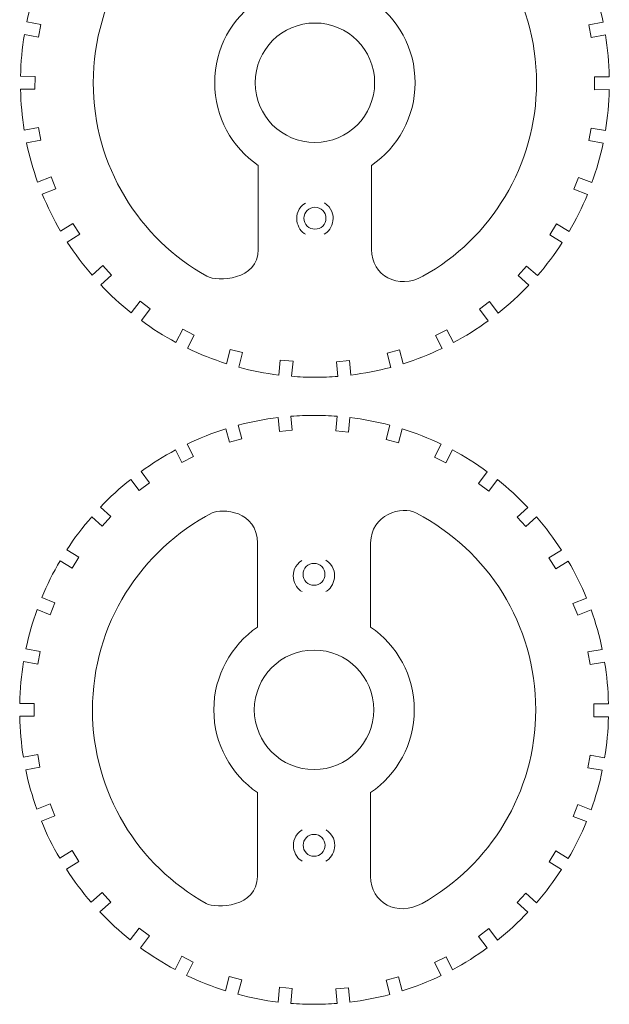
# Model space of a CAD drawing. Header units: centimetres. Extents: x -33 to 33, y -31.2 to 31.2.
# Tile 3 of 41: x -10.2 to -3.1, y -30.9 to -19. Entities that reach past the tile are written whole.
import ezdxf

# ---------------------------------------------------------------- set-up
doc = ezdxf.new("R2010")
doc.units = ezdxf.units.CM
doc.header["$MEASUREMENT"] = 0
doc.layers.add('layer 1', color=7, linetype='Continuous')

msp = doc.modelspace()

# ---------------------------------------------------------------- linework, layer by layer
at = {"layer": 'layer 1', "color": 250, "lineweight": 9}
for points, knots in [([(-6.67043, -16.25095), (-6.57737, -16.25095), (-6.48515, -16.25451), (-6.39393, -16.26162), (-6.39393, -16.26162), (-6.39393, -16.26162), (-6.41053, -16.43678), (-6.41053, -16.43678), (-6.41053, -16.43678), (-6.41053, -16.43678), (-6.25692, -16.45131), (-6.25692, -16.45131), (-6.25692, -16.45131), (-6.25692, -16.45131), (-6.24039, -16.27699), (-6.24039, -16.27699), (-6.24039, -16.27699), (-6.07589, -16.29691), (-5.91486, -16.32811), (-5.75811, -16.3698), (-5.75811, -16.3698), (-5.75811, -16.3698), (-5.80351, -16.54104), (-5.80351, -16.54104), (-5.80351, -16.54104), (-5.80351, -16.54104), (-5.65437, -16.58056), (-5.65437, -16.58056), (-5.65437, -16.58056), (-5.65437, -16.58056), (-5.6099, -16.41277), (-5.6099, -16.41277), (-5.6099, -16.41277), (-5.44861, -16.46333), (-5.29234, -16.52515), (-5.14192, -16.59727), (-5.14192, -16.59727), (-5.14192, -16.59727), (-5.22153, -16.75263), (-5.22153, -16.75263), (-5.22153, -16.75263), (-5.22153, -16.75263), (-5.08422, -16.82298), (-5.08422, -16.82298), (-5.08422, -16.82298), (-5.08422, -16.82298), (-5.00431, -16.66704), (-5.00431, -16.66704), (-5.00431, -16.66704), (-4.85919, -16.74457), (-4.72016, -16.83195), (-4.588, -16.92821), (-4.588, -16.92821), (-4.588, -16.92821), (-4.69343, -17.06879), (-4.69343, -17.06879), (-4.69343, -17.06879), (-4.69343, -17.06879), (-4.57001, -17.16136), (-4.57001, -17.16136), (-4.57001, -17.16136), (-4.57001, -17.16136), (-4.46522, -17.02166), (-4.46522, -17.02166), (-4.46522, -17.02166), (-4.33521, -17.12522), (-4.21269, -17.23781), (-4.09854, -17.35838), (-4.09854, -17.35838), (-4.09854, -17.35838), (-4.22781, -17.47393), (-4.22781, -17.47393), (-4.22781, -17.47393), (-4.22781, -17.47393), (-4.12498, -17.58896), (-4.12498, -17.58896), (-4.12498, -17.58896), (-4.12498, -17.58896), (-3.99492, -17.47267), (-3.99492, -17.47267), (-3.99492, -17.47267), (-3.88605, -17.59809), (-3.78587, -17.73124), (-3.69529, -17.87119), (-3.69529, -17.87119), (-3.69529, -17.87119), (-3.84527, -17.9643), (-3.84527, -17.9643), (-3.84527, -17.9643), (-3.84527, -17.9643), (-3.7639, -18.09538), (-3.7639, -18.09538), (-3.7639, -18.09538), (-3.7639, -18.09538), (-3.61428, -18.0025), (-3.61428, -18.0025), (-3.61428, -18.0025), (-3.53075, -18.14478), (-3.45685, -18.2934), (-3.39355, -18.44746), (-3.39355, -18.44746), (-3.39355, -18.44746), (-3.55665, -18.51169), (-3.55665, -18.51169), (-3.55665, -18.51169), (-3.55665, -18.51169), (-3.50014, -18.65524), (-3.50014, -18.65524), (-3.50014, -18.65524), (-3.50014, -18.65524), (-3.33804, -18.59144), (-3.33804, -18.59144), (-3.33804, -18.59144), (-3.28274, -18.74482), (-3.2377, -18.90316), (-3.20381, -19.06557), (-3.20381, -19.06557), (-3.20381, -19.06557), (-3.37679, -19.09644), (-3.37679, -19.09644), (-3.37679, -19.09644), (-3.37679, -19.09644), (-3.34966, -19.24833), (-3.34966, -19.24833), (-3.34966, -19.24833), (-3.34966, -19.24833), (-3.17562, -19.21726), (-3.17562, -19.21726), (-3.17562, -19.21726), (-3.14877, -19.38161), (-3.13321, -19.54981), (-3.12983, -19.72095), (-3.12983, -19.72095), (-3.12983, -19.72095), (-3.30648, -19.72123), (-3.30648, -19.72123), (-3.30648, -19.72123), (-3.30648, -19.72123), (-3.30625, -19.87551), (-3.30625, -19.87551), (-3.30625, -19.87551), (-3.30625, -19.87551), (-3.13018, -19.87524), (-3.13018, -19.87524), (-3.13018, -19.87524), (-3.13403, -20.04249), (-3.14949, -20.20685), (-3.17578, -20.36759), (-3.17578, -20.36759), (-3.17578, -20.36759), (-3.34884, -20.33669), (-3.34884, -20.33669), (-3.34884, -20.33669), (-3.34884, -20.33669), (-3.37597, -20.48859), (-3.37597, -20.48859), (-3.37597, -20.48859), (-3.37597, -20.48859), (-3.20399, -20.51928), (-3.20399, -20.51928), (-3.20399, -20.51928), (-3.23787, -20.68161), (-3.28291, -20.83986), (-3.33822, -20.99319), (-3.33822, -20.99319), (-3.33822, -20.99319), (-3.49932, -20.92977), (-3.49932, -20.92977), (-3.49932, -20.92977), (-3.49932, -20.92977), (-3.55583, -21.07333), (-3.55583, -21.07333), (-3.55583, -21.07333), (-3.55583, -21.07333), (-3.39374, -21.13714), (-3.39374, -21.13714), (-3.39374, -21.13714), (-3.45704, -21.29116), (-3.53089, -21.43972), (-3.6144, -21.58194), (-3.6144, -21.58194), (-3.6144, -21.58194), (-3.76308, -21.48963), (-3.76308, -21.48963), (-3.76308, -21.48963), (-3.76308, -21.48963), (-3.84445, -21.62071), (-3.84445, -21.62071), (-3.84445, -21.62071), (-3.84445, -21.62071), (-3.69538, -21.71326), (-3.69538, -21.71326), (-3.69538, -21.71326), (-3.78591, -21.85317), (-3.88605, -21.98629), (-3.99486, -22.11166), (-3.99486, -22.11166), (-3.99486, -22.11166), (-4.12417, -21.99607), (-4.12417, -21.99607), (-4.12417, -21.99607), (-4.12417, -21.99607), (-4.227, -22.11107), (-4.227, -22.11107), (-4.227, -22.11107), (-4.227, -22.11107), (-4.09848, -22.22597), (-4.09848, -22.22597), (-4.09848, -22.22597), (-4.21259, -22.34649), (-4.33503, -22.45903), (-4.46495, -22.5626), (-4.46495, -22.5626), (-4.46495, -22.5626), (-4.56919, -22.42366), (-4.56919, -22.42366), (-4.56919, -22.42366), (-4.56919, -22.42366), (-4.69261, -22.51623), (-4.69261, -22.51623), (-4.69261, -22.51623), (-4.69261, -22.51623), (-4.58771, -22.65609), (-4.58771, -22.65609), (-4.58771, -22.65609), (-4.71981, -22.75234), (-4.8588, -22.83975), (-5.00386, -22.91728), (-5.00386, -22.91728), (-5.00386, -22.91728), (-5.0834, -22.76204), (-5.0834, -22.76204), (-5.0834, -22.76204), (-5.0834, -22.76204), (-5.22071, -22.83239), (-5.22071, -22.83239), (-5.22071, -22.83239), (-5.22071, -22.83239), (-5.14148, -22.98702), (-5.14148, -22.98702), (-5.14148, -22.98702), (-5.29181, -23.05916), (-5.44802, -23.12103), (-5.60924, -23.17161), (-5.60924, -23.17161), (-5.60924, -23.17161), (-5.65355, -23.00446), (-5.65355, -23.00446), (-5.65355, -23.00446), (-5.65355, -23.00446), (-5.8027, -23.04398), (-5.8027, -23.04398), (-5.8027, -23.04398), (-5.8027, -23.04398), (-5.75749, -23.21451), (-5.75749, -23.21451), (-5.75749, -23.21451), (-5.91421, -23.25621), (-6.07518, -23.28751), (-6.23963, -23.30746), (-6.23963, -23.30746), (-6.23963, -23.30746), (-6.25611, -23.13371), (-6.25611, -23.13371), (-6.25611, -23.13371), (-6.25611, -23.13371), (-6.40971, -23.14824), (-6.40971, -23.14824), (-6.40971, -23.14824), (-6.40971, -23.14824), (-6.39318, -23.32274), (-6.39318, -23.32274), (-6.39318, -23.32274), (-6.48467, -23.32987), (-6.57712, -23.33354), (-6.67043, -23.33354), (-6.67043, -23.33354), (-6.76473, -23.33354), (-6.85816, -23.32982), (-6.9506, -23.32255), (-6.9506, -23.32255), (-6.9506, -23.32255), (-6.9335, -23.14208), (-6.9335, -23.14208), (-6.9335, -23.14208), (-6.9335, -23.14208), (-7.08711, -23.12753), (-7.08711, -23.12753), (-7.08711, -23.12753), (-7.08711, -23.12753), (-7.10412, -23.30709), (-7.10412, -23.30709), (-7.10412, -23.30709), (-7.26887, -23.28689), (-7.43012, -23.25545), (-7.58709, -23.21348), (-7.58709, -23.21348), (-7.58709, -23.21348), (-7.54051, -23.0378), (-7.54051, -23.0378), (-7.54051, -23.0378), (-7.54051, -23.0378), (-7.68966, -22.99828), (-7.68966, -22.99828), (-7.68966, -22.99828), (-7.68966, -22.99828), (-7.7353, -23.17049), (-7.7353, -23.17049), (-7.7353, -23.17049), (-7.89681, -23.11964), (-8.05335, -23.05764), (-8.20394, -22.98517), (-8.20394, -22.98517), (-8.20394, -22.98517), (-8.1225, -22.82623), (-8.1225, -22.82623), (-8.1225, -22.82623), (-8.1225, -22.82623), (-8.25981, -22.75587), (-8.25981, -22.75587), (-8.25981, -22.75587), (-8.25981, -22.75587), (-8.3414, -22.91509), (-8.3414, -22.91509), (-8.3414, -22.91509), (-8.48654, -22.83724), (-8.62562, -22.74956), (-8.75777, -22.65296), (-8.75777, -22.65296), (-8.75777, -22.65296), (-8.65059, -22.51005), (-8.65059, -22.51005), (-8.65059, -22.51005), (-8.65059, -22.51005), (-8.77402, -22.41749), (-8.77402, -22.41749), (-8.77402, -22.41749), (-8.77402, -22.41749), (-8.88036, -22.55925), (-8.88036, -22.55925), (-8.88036, -22.55925), (-9.01027, -22.45535), (-9.13276, -22.34254), (-9.24679, -22.22163), (-9.24679, -22.22163), (-9.24679, -22.22163), (-9.11622, -22.10491), (-9.11622, -22.10491), (-9.11622, -22.10491), (-9.11622, -22.10491), (-9.21905, -21.98989), (-9.21905, -21.98989), (-9.21905, -21.98989), (-9.21905, -21.98989), (-9.35029, -22.10722), (-9.35029, -22.10722), (-9.35029, -22.10722), (-9.45895, -21.98156), (-9.55889, -21.84814), (-9.64924, -21.70795), (-9.64924, -21.70795), (-9.64924, -21.70795), (-9.49876, -21.61455), (-9.49876, -21.61455), (-9.49876, -21.61455), (-9.49876, -21.61455), (-9.58013, -21.48347), (-9.58013, -21.48347), (-9.58013, -21.48347), (-9.58013, -21.48347), (-9.72985, -21.5764), (-9.72985, -21.5764), (-9.72985, -21.5764), (-9.81308, -21.43398), (-9.8866, -21.28521), (-9.94963, -21.13104), (-9.94963, -21.13104), (-9.94963, -21.13104), (-9.78737, -21.06716), (-9.78737, -21.06716), (-9.78737, -21.06716), (-9.78737, -21.06716), (-9.84389, -20.9236), (-9.84389, -20.9236), (-9.84389, -20.9236), (-9.84389, -20.9236), (-10.00489, -20.98699), (-10.00489, -20.98699), (-10.00489, -20.98699), (-10.05986, -20.83358), (-10.10469, -20.67532), (-10.13826, -20.51294), (-10.13826, -20.51294), (-10.13826, -20.51294), (-9.96724, -20.48241), (-9.96724, -20.48241), (-9.96724, -20.48241), (-9.96724, -20.48241), (-9.99437, -20.33053), (-9.99437, -20.33053), (-9.99437, -20.33053), (-9.99437, -20.33053), (-10.16601, -20.36116), (-10.16601, -20.36116), (-10.16601, -20.36116), (-10.19196, -20.2005), (-10.20715, -20.03621), (-10.21076, -19.86907), (-10.21076, -19.86907), (-10.21076, -19.86907), (-10.03696, -19.86934), (-10.03696, -19.86934), (-10.03696, -19.86934), (-10.03696, -19.86934), (-10.03673, -19.71506), (-10.03673, -19.71506), (-10.03673, -19.71506), (-10.03673, -19.71506), (-10.21076, -19.71478), (-10.21076, -19.71478), (-10.21076, -19.71478), (-10.20707, -19.54381), (-10.19117, -19.37589), (-10.16409, -19.21171), (-10.16409, -19.21171), (-10.16409, -19.21171), (-9.99355, -19.24216), (-9.99355, -19.24216), (-9.99355, -19.24216), (-9.99355, -19.24216), (-9.96642, -19.09026), (-9.96642, -19.09026), (-9.96642, -19.09026), (-9.96642, -19.09026), (-10.13574, -19.06005), (-10.13574, -19.06005), (-10.13574, -19.06005), (-10.10168, -18.89798), (-10.05655, -18.73994), (-10.00114, -18.58684), (-10.00114, -18.58684), (-10.00114, -18.58684), (-9.84307, -18.64908), (-9.84307, -18.64908), (-9.84307, -18.64908), (-9.84307, -18.64908), (-9.78655, -18.50551), (-9.78655, -18.50551), (-9.78655, -18.50551), (-9.78655, -18.50551), (-9.94536, -18.44301), (-9.94536, -18.44301), (-9.94536, -18.44301), (-9.88195, -18.28928), (-9.80803, -18.14102), (-9.72452, -17.99908), (-9.72452, -17.99908), (-9.72452, -17.99908), (-9.57933, -18.08922), (-9.57933, -18.08922), (-9.57933, -18.08922), (-9.57933, -18.08922), (-9.49794, -17.95813), (-9.49794, -17.95813), (-9.49794, -17.95813), (-9.49794, -17.95813), (-9.64347, -17.86781), (-9.64347, -17.86781), (-9.64347, -17.86781), (-9.55294, -17.72822), (-9.45287, -17.59534), (-9.34414, -17.47022), (-9.34414, -17.47022), (-9.34414, -17.47022), (-9.21823, -17.58278), (-9.21823, -17.58278), (-9.21823, -17.58278), (-9.21823, -17.58278), (-9.1154, -17.46777), (-9.1154, -17.46777), (-9.1154, -17.46777), (-9.1154, -17.46777), (-9.24041, -17.356), (-9.24041, -17.356), (-9.24041, -17.356), (-9.12644, -17.23581), (-9.00405, -17.12367), (-8.87432, -17.02038), (-8.87432, -17.02038), (-8.87432, -17.02038), (-8.7732, -17.15518), (-8.7732, -17.15518), (-8.7732, -17.15518), (-8.7732, -17.15518), (-8.64977, -17.06261), (-8.64977, -17.06261), (-8.64977, -17.06261), (-8.64977, -17.06261), (-8.75152, -16.92698), (-8.75152, -16.92698), (-8.75152, -16.92698), (-8.61961, -16.831), (-8.4808, -16.74388), (-8.33599, -16.66653), (-8.33599, -16.66653), (-8.33599, -16.66653), (-8.25899, -16.81682), (-8.25899, -16.81682), (-8.25899, -16.81682), (-8.25899, -16.81682), (-8.12168, -16.74645), (-8.12168, -16.74645), (-8.12168, -16.74645), (-8.12168, -16.74645), (-8.19839, -16.59674), (-8.19839, -16.59674), (-8.19839, -16.59674), (-8.04838, -16.52487), (-7.89248, -16.46323), (-7.73168, -16.4128), (-7.73168, -16.4128), (-7.73168, -16.4128), (-7.68885, -16.57439), (-7.68885, -16.57439), (-7.68885, -16.57439), (-7.68885, -16.57439), (-7.53969, -16.53488), (-7.53969, -16.53488), (-7.53969, -16.53488), (-7.53969, -16.53488), (-7.5834, -16.37002), (-7.5834, -16.37002), (-7.5834, -16.37002), (-7.42698, -16.32842), (-7.26636, -16.29715), (-7.10222, -16.2772), (-7.10222, -16.2772), (-7.10222, -16.2772), (-7.08629, -16.44515), (-7.08629, -16.44515), (-7.08629, -16.44515), (-7.08629, -16.44515), (-6.93268, -16.4306), (-6.93268, -16.4306), (-6.93268, -16.4306), (-6.93268, -16.4306), (-6.94868, -16.26177), (-6.94868, -16.26177), (-6.94868, -16.26177), (-6.85687, -16.25457), (-6.76409, -16.25095), (-6.67043, -16.25095)], [0, 0, 0, 0, 0.00719424, 0.00719424, 0.00719424, 0.00719424, 0.01438849, 0.01438849, 0.01438849, 0.01438849, 0.02158273, 0.02158273, 0.02158273, 0.02158273, 0.02877698, 0.02877698, 0.02877698, 0.02877698, 0.03597122, 0.03597122, 0.03597122, 0.03597122, 0.04316547, 0.04316547, 0.04316547, 0.04316547, 0.05035971, 0.05035971, 0.05035971, 0.05035971, 0.05755396, 0.05755396, 0.05755396, 0.05755396, 0.0647482, 0.0647482, 0.0647482, 0.0647482, 0.07194245, 0.07194245, 0.07194245, 0.07194245, 0.07913669, 0.07913669, 0.07913669, 0.07913669, 0.08633094, 0.08633094, 0.08633094, 0.08633094, 0.09352518, 0.09352518, 0.09352518, 0.09352518, 0.10071942, 0.10071942, 0.10071942, 0.10071942, 0.10791367, 0.10791367, 0.10791367, 0.10791367, 0.11510791, 0.11510791, 0.11510791, 0.11510791, 0.12230216, 0.12230216, 0.12230216, 0.12230216, 0.1294964, 0.1294964, 0.1294964, 0.1294964, 0.13669065, 0.13669065, 0.13669065, 0.13669065, 0.14388489, 0.14388489, 0.14388489, 0.14388489, 0.15107914, 0.15107914, 0.15107914, 0.15107914, 0.15827338, 0.15827338, 0.15827338, 0.15827338, 0.16546763, 0.16546763, 0.16546763, 0.16546763, 0.17266187, 0.17266187, 0.17266187, 0.17266187, 0.17985612, 0.17985612, 0.17985612, 0.17985612, 0.18705036, 0.18705036, 0.18705036, 0.18705036, 0.1942446, 0.1942446, 0.1942446, 0.1942446, 0.20143885, 0.20143885, 0.20143885, 0.20143885, 0.20863309, 0.20863309, 0.20863309, 0.20863309, 0.21582734, 0.21582734, 0.21582734, 0.21582734, 0.22302158, 0.22302158, 0.22302158, 0.22302158, 0.23021583, 0.23021583, 0.23021583, 0.23021583, 0.23741007, 0.23741007, 0.23741007, 0.23741007, 0.24460432, 0.24460432, 0.24460432, 0.24460432, 0.25179856, 0.25179856, 0.25179856, 0.25179856, 0.25899281, 0.25899281, 0.25899281, 0.25899281, 0.26618705, 0.26618705, 0.26618705, 0.26618705, 0.27338129, 0.27338129, 0.27338129, 0.27338129, 0.28057554, 0.28057554, 0.28057554, 0.28057554, 0.28776978, 0.28776978, 0.28776978, 0.28776978, 0.29496403, 0.29496403, 0.29496403, 0.29496403, 0.30215827, 0.30215827, 0.30215827, 0.30215827, 0.30935252, 0.30935252, 0.30935252, 0.30935252, 0.31654676, 0.31654676, 0.31654676, 0.31654676, 0.32374101, 0.32374101, 0.32374101, 0.32374101, 0.33093525, 0.33093525, 0.33093525, 0.33093525, 0.3381295, 0.3381295, 0.3381295, 0.3381295, 0.34532374, 0.34532374, 0.34532374, 0.34532374, 0.35251799, 0.35251799, 0.35251799, 0.35251799, 0.35971223, 0.35971223, 0.35971223, 0.35971223, 0.36690647, 0.36690647, 0.36690647, 0.36690647, 0.37410072, 0.37410072, 0.37410072, 0.37410072, 0.38129496, 0.38129496, 0.38129496, 0.38129496, 0.38848921, 0.38848921, 0.38848921, 0.38848921, 0.39568345, 0.39568345, 0.39568345, 0.39568345, 0.4028777, 0.4028777, 0.4028777, 0.4028777, 0.41007194, 0.41007194, 0.41007194, 0.41007194, 0.41726619, 0.41726619, 0.41726619, 0.41726619, 0.42446043, 0.42446043, 0.42446043, 0.42446043, 0.43165468, 0.43165468, 0.43165468, 0.43165468, 0.43884892, 0.43884892, 0.43884892, 0.43884892, 0.44604317, 0.44604317, 0.44604317, 0.44604317, 0.45323741, 0.45323741, 0.45323741, 0.45323741, 0.46043165, 0.46043165, 0.46043165, 0.46043165, 0.4676259, 0.4676259, 0.4676259, 0.4676259, 0.47482014, 0.47482014, 0.47482014, 0.47482014, 0.48201439, 0.48201439, 0.48201439, 0.48201439, 0.48920863, 0.48920863, 0.48920863, 0.48920863, 0.49640288, 0.49640288, 0.49640288, 0.49640288, 0.50359712, 0.50359712, 0.50359712, 0.50359712, 0.51079137, 0.51079137, 0.51079137, 0.51079137, 0.51798561, 0.51798561, 0.51798561, 0.51798561, 0.52517986, 0.52517986, 0.52517986, 0.52517986, 0.5323741, 0.5323741, 0.5323741, 0.5323741, 0.53956835, 0.53956835, 0.53956835, 0.53956835, 0.54676259, 0.54676259, 0.54676259, 0.54676259, 0.55395683, 0.55395683, 0.55395683, 0.55395683, 0.56115108, 0.56115108, 0.56115108, 0.56115108, 0.56834532, 0.56834532, 0.56834532, 0.56834532, 0.57553957, 0.57553957, 0.57553957, 0.57553957, 0.58273381, 0.58273381, 0.58273381, 0.58273381, 0.58992806, 0.58992806, 0.58992806, 0.58992806, 0.5971223, 0.5971223, 0.5971223, 0.5971223, 0.60431655, 0.60431655, 0.60431655, 0.60431655, 0.61151079, 0.61151079, 0.61151079, 0.61151079, 0.61870504, 0.61870504, 0.61870504, 0.61870504, 0.62589928, 0.62589928, 0.62589928, 0.62589928, 0.63309353, 0.63309353, 0.63309353, 0.63309353, 0.64028777, 0.64028777, 0.64028777, 0.64028777, 0.64748201, 0.64748201, 0.64748201, 0.64748201, 0.65467626, 0.65467626, 0.65467626, 0.65467626, 0.6618705, 0.6618705, 0.6618705, 0.6618705, 0.66906475, 0.66906475, 0.66906475, 0.66906475, 0.67625899, 0.67625899, 0.67625899, 0.67625899, 0.68345324, 0.68345324, 0.68345324, 0.68345324, 0.69064748, 0.69064748, 0.69064748, 0.69064748, 0.69784173, 0.69784173, 0.69784173, 0.69784173, 0.70503597, 0.70503597, 0.70503597, 0.70503597, 0.71223022, 0.71223022, 0.71223022, 0.71223022, 0.71942446, 0.71942446, 0.71942446, 0.71942446, 0.72661871, 0.72661871, 0.72661871, 0.72661871, 0.73381295, 0.73381295, 0.73381295, 0.73381295, 0.74100719, 0.74100719, 0.74100719, 0.74100719, 0.74820144, 0.74820144, 0.74820144, 0.74820144, 0.75539568, 0.75539568, 0.75539568, 0.75539568, 0.76258993, 0.76258993, 0.76258993, 0.76258993, 0.76978417, 0.76978417, 0.76978417, 0.76978417, 0.77697842, 0.77697842, 0.77697842, 0.77697842, 0.78417266, 0.78417266, 0.78417266, 0.78417266, 0.79136691, 0.79136691, 0.79136691, 0.79136691, 0.79856115, 0.79856115, 0.79856115, 0.79856115, 0.8057554, 0.8057554, 0.8057554, 0.8057554, 0.81294964, 0.81294964, 0.81294964, 0.81294964, 0.82014388, 0.82014388, 0.82014388, 0.82014388, 0.82733813, 0.82733813, 0.82733813, 0.82733813, 0.83453237, 0.83453237, 0.83453237, 0.83453237, 0.84172662, 0.84172662, 0.84172662, 0.84172662, 0.84892086, 0.84892086, 0.84892086, 0.84892086, 0.85611511, 0.85611511, 0.85611511, 0.85611511, 0.86330935, 0.86330935, 0.86330935, 0.86330935, 0.8705036, 0.8705036, 0.8705036, 0.8705036, 0.87769784, 0.87769784, 0.87769784, 0.87769784, 0.88489209, 0.88489209, 0.88489209, 0.88489209, 0.89208633, 0.89208633, 0.89208633, 0.89208633, 0.89928058, 0.89928058, 0.89928058, 0.89928058, 0.90647482, 0.90647482, 0.90647482, 0.90647482, 0.91366906, 0.91366906, 0.91366906, 0.91366906, 0.92086331, 0.92086331, 0.92086331, 0.92086331, 0.92805755, 0.92805755, 0.92805755, 0.92805755, 0.9352518, 0.9352518, 0.9352518, 0.9352518, 0.94244604, 0.94244604, 0.94244604, 0.94244604, 0.94964029, 0.94964029, 0.94964029, 0.94964029, 0.95683453, 0.95683453, 0.95683453, 0.95683453, 0.96402878, 0.96402878, 0.96402878, 0.96402878, 0.97122302, 0.97122302, 0.97122302, 0.97122302, 0.97841727, 0.97841727, 0.97841727, 0.97841727, 0.98561151, 0.98561151, 0.98561151, 0.98561151, 1, 1, 1, 1]), ([(-7.35144, -21.79661), (-7.35144, -21.79661), (-7.35144, -20.78705), (-7.35144, -20.78705), (-7.35144, -20.78705), (-7.66821, -20.57), (-7.87554, -20.20559), (-7.87554, -19.79224), (-7.87554, -19.79224), (-7.87554, -19.37889), (-7.66786, -19.01448), (-7.35107, -18.79745), (-7.35107, -18.79745), (-7.35107, -18.79745), (-7.35107, -17.78979), (-7.35107, -17.78979), (-7.35107, -17.78979), (-7.35107, -17.39509), (-7.78073, -17.36607), (-7.89533, -17.42468), (-7.89533, -17.42468), (-8.75097, -17.86823), (-9.33565, -18.76192), (-9.33565, -19.79224), (-9.33565, -19.79224), (-9.33565, -20.7926), (-8.78473, -21.66417), (-7.96963, -22.11996), (-7.96963, -22.11996), (-7.84622, -22.18823), (-7.35144, -22.16782), (-7.35144, -21.79661)], [0, 0, 0, 0, 0.11111111, 0.11111111, 0.11111111, 0.11111111, 0.22222222, 0.22222222, 0.22222222, 0.22222222, 0.33333333, 0.33333333, 0.33333333, 0.33333333, 0.44444444, 0.44444444, 0.44444444, 0.44444444, 0.55555556, 0.55555556, 0.55555556, 0.55555556, 0.66666667, 0.66666667, 0.66666667, 0.66666667, 0.77777778, 0.77777778, 0.77777778, 0.77777778, 1, 1, 1, 1]), ([(-5.98994, -20.78717), (-5.98994, -20.78717), (-5.98994, -21.79563), (-5.98994, -21.79563), (-5.98994, -21.79563), (-5.98994, -22.11416), (-5.66784, -22.28573), (-5.37071, -22.11948), (-5.37071, -22.11948), (-4.55602, -21.66354), (-4.0052, -20.79227), (-4.0052, -19.79224), (-4.0052, -19.79224), (-4.0052, -18.76224), (-4.58428, -17.87149), (-5.43949, -17.42782), (-5.43949, -17.42782), (-5.61368, -17.32909), (-5.98991, -17.44665), (-5.98991, -17.78557), (-5.98991, -17.78557), (-5.98991, -17.78557), (-5.98991, -18.79734), (-5.98991, -18.79734), (-5.98991, -18.79734), (-5.67305, -19.01438), (-5.46531, -19.37883), (-5.46531, -19.79224), (-5.46531, -19.79224), (-5.46531, -20.20567), (-5.67308, -20.57013), (-5.98994, -20.78717)], [0, 0, 0, 0, 0.11111111, 0.11111111, 0.11111111, 0.11111111, 0.22222222, 0.22222222, 0.22222222, 0.22222222, 0.33333333, 0.33333333, 0.33333333, 0.33333333, 0.44444444, 0.44444444, 0.44444444, 0.44444444, 0.55555556, 0.55555556, 0.55555556, 0.55555556, 0.66666667, 0.66666667, 0.66666667, 0.66666667, 0.77777778, 0.77777778, 0.77777778, 0.77777778, 1, 1, 1, 1]), ([(-6.67043, -19.07384), (-7.06782, -19.07384), (-7.38884, -19.39486), (-7.38884, -19.79224), (-7.38884, -19.79224), (-7.38884, -20.18963), (-7.06782, -20.51066), (-6.67043, -20.51066), (-6.67043, -20.51066), (-6.27305, -20.51066), (-5.95201, -20.18963), (-5.95201, -19.79224), (-5.95201, -19.79224), (-5.95201, -19.39486), (-6.27305, -19.07384), (-6.67043, -19.07384)], [0, 0, 0, 0, 0.2, 0.2, 0.2, 0.2, 0.4, 0.4, 0.4, 0.4, 0.6, 0.6, 0.6, 0.6, 1, 1, 1, 1]), ([(-6.67011, -21.28999), (-6.74288, -21.28999), (-6.80185, -21.34896), (-6.80185, -21.42173), (-6.80185, -21.42173), (-6.80185, -21.49447), (-6.74288, -21.55346), (-6.67011, -21.55346), (-6.67011, -21.55346), (-6.59736, -21.55346), (-6.53837, -21.49447), (-6.53837, -21.42173), (-6.53837, -21.42173), (-6.53837, -21.34896), (-6.59736, -21.28999), (-6.67011, -21.28999)], [0, 0, 0, 0, 0.2, 0.2, 0.2, 0.2, 0.4, 0.4, 0.4, 0.4, 0.6, 0.6, 0.6, 0.6, 1, 1, 1, 1]), ([(-6.68064, -23.79191), (-6.58757, -23.79191), (-6.49535, -23.79547), (-6.40413, -23.80256), (-6.40413, -23.80256), (-6.40413, -23.80256), (-6.42073, -23.97772), (-6.42073, -23.97772), (-6.42073, -23.97772), (-6.42073, -23.97772), (-6.26712, -23.99227), (-6.26712, -23.99227), (-6.26712, -23.99227), (-6.26712, -23.99227), (-6.25059, -23.81795), (-6.25059, -23.81795), (-6.25059, -23.81795), (-6.0861, -23.83787), (-5.92507, -23.86905), (-5.76831, -23.91075), (-5.76831, -23.91075), (-5.76831, -23.91075), (-5.81372, -24.082), (-5.81372, -24.082), (-5.81372, -24.082), (-5.81372, -24.082), (-5.66457, -24.12152), (-5.66457, -24.12152), (-5.66457, -24.12152), (-5.66457, -24.12152), (-5.6201, -23.95373), (-5.6201, -23.95373), (-5.6201, -23.95373), (-5.45881, -24.00429), (-5.30254, -24.06609), (-5.15212, -24.13822), (-5.15212, -24.13822), (-5.15212, -24.13822), (-5.23174, -24.29357), (-5.23174, -24.29357), (-5.23174, -24.29357), (-5.23174, -24.29357), (-5.09442, -24.36394), (-5.09442, -24.36394), (-5.09442, -24.36394), (-5.09442, -24.36394), (-5.0145, -24.208), (-5.0145, -24.208), (-5.0145, -24.208), (-4.86939, -24.28552), (-4.73037, -24.37291), (-4.5982, -24.46917), (-4.5982, -24.46917), (-4.5982, -24.46917), (-4.70364, -24.60975), (-4.70364, -24.60975), (-4.70364, -24.60975), (-4.70364, -24.60975), (-4.58021, -24.70232), (-4.58021, -24.70232), (-4.58021, -24.70232), (-4.58021, -24.70232), (-4.47541, -24.56261), (-4.47541, -24.56261), (-4.47541, -24.56261), (-4.34541, -24.66618), (-4.22289, -24.77877), (-4.10875, -24.89932), (-4.10875, -24.89932), (-4.10875, -24.89932), (-4.23801, -25.01489), (-4.23801, -25.01489), (-4.23801, -25.01489), (-4.23801, -25.01489), (-4.13518, -25.12991), (-4.13518, -25.12991), (-4.13518, -25.12991), (-4.13518, -25.12991), (-4.00512, -25.01363), (-4.00512, -25.01363), (-4.00512, -25.01363), (-3.89625, -25.13905), (-3.79607, -25.27218), (-3.70549, -25.41214), (-3.70549, -25.41214), (-3.70549, -25.41214), (-3.85547, -25.50525), (-3.85547, -25.50525), (-3.85547, -25.50525), (-3.85547, -25.50525), (-3.7741, -25.63633), (-3.7741, -25.63633), (-3.7741, -25.63633), (-3.7741, -25.63633), (-3.62447, -25.54346), (-3.62447, -25.54346), (-3.62447, -25.54346), (-3.54093, -25.68572), (-3.46706, -25.83435), (-3.40375, -25.98841), (-3.40375, -25.98841), (-3.40375, -25.98841), (-3.56686, -26.05264), (-3.56686, -26.05264), (-3.56686, -26.05264), (-3.56686, -26.05264), (-3.51034, -26.1962), (-3.51034, -26.1962), (-3.51034, -26.1962), (-3.51034, -26.1962), (-3.34824, -26.13239), (-3.34824, -26.13239), (-3.34824, -26.13239), (-3.29294, -26.28578), (-3.2479, -26.4441), (-3.21401, -26.60651), (-3.21401, -26.60651), (-3.21401, -26.60651), (-3.38699, -26.63739), (-3.38699, -26.63739), (-3.38699, -26.63739), (-3.38699, -26.63739), (-3.35987, -26.78927), (-3.35987, -26.78927), (-3.35987, -26.78927), (-3.35987, -26.78927), (-3.18582, -26.75821), (-3.18582, -26.75821), (-3.18582, -26.75821), (-3.15898, -26.92256), (-3.14342, -27.09077), (-3.14004, -27.26191), (-3.14004, -27.26191), (-3.14004, -27.26191), (-3.31668, -27.26217), (-3.31668, -27.26217), (-3.31668, -27.26217), (-3.31668, -27.26217), (-3.31645, -27.41647), (-3.31645, -27.41647), (-3.31645, -27.41647), (-3.31645, -27.41647), (-3.14039, -27.41619), (-3.14039, -27.41619), (-3.14039, -27.41619), (-3.14424, -27.58344), (-3.15969, -27.74781), (-3.18598, -27.90855), (-3.18598, -27.90855), (-3.18598, -27.90855), (-3.35905, -27.87765), (-3.35905, -27.87765), (-3.35905, -27.87765), (-3.35905, -27.87765), (-3.38617, -28.02954), (-3.38617, -28.02954), (-3.38617, -28.02954), (-3.38617, -28.02954), (-3.21419, -28.06024), (-3.21419, -28.06024), (-3.21419, -28.06024), (-3.24808, -28.22257), (-3.29312, -28.38082), (-3.34842, -28.53415), (-3.34842, -28.53415), (-3.34842, -28.53415), (-3.50952, -28.47072), (-3.50952, -28.47072), (-3.50952, -28.47072), (-3.50952, -28.47072), (-3.56604, -28.61429), (-3.56604, -28.61429), (-3.56604, -28.61429), (-3.56604, -28.61429), (-3.40394, -28.67809), (-3.40394, -28.67809), (-3.40394, -28.67809), (-3.46725, -28.83211), (-3.54109, -28.98067), (-3.62459, -29.12289), (-3.62459, -29.12289), (-3.62459, -29.12289), (-3.77328, -29.03059), (-3.77328, -29.03059), (-3.77328, -29.03059), (-3.77328, -29.03059), (-3.85465, -29.16167), (-3.85465, -29.16167), (-3.85465, -29.16167), (-3.85465, -29.16167), (-3.70558, -29.25422), (-3.70558, -29.25422), (-3.70558, -29.25422), (-3.79611, -29.39411), (-3.89625, -29.52724), (-4.00507, -29.65262), (-4.00507, -29.65262), (-4.00507, -29.65262), (-4.13436, -29.53702), (-4.13436, -29.53702), (-4.13436, -29.53702), (-4.13436, -29.53702), (-4.23721, -29.65203), (-4.23721, -29.65203), (-4.23721, -29.65203), (-4.23721, -29.65203), (-4.10869, -29.76692), (-4.10869, -29.76692), (-4.10869, -29.76692), (-4.22279, -29.88745), (-4.34523, -29.99998), (-4.47516, -30.10356), (-4.47516, -30.10356), (-4.47516, -30.10356), (-4.57939, -29.96462), (-4.57939, -29.96462), (-4.57939, -29.96462), (-4.57939, -29.96462), (-4.70282, -30.05719), (-4.70282, -30.05719), (-4.70282, -30.05719), (-4.70282, -30.05719), (-4.59791, -30.19705), (-4.59791, -30.19705), (-4.59791, -30.19705), (-4.73001, -30.29329), (-4.869, -30.38071), (-5.01406, -30.45823), (-5.01406, -30.45823), (-5.01406, -30.45823), (-5.0936, -30.30298), (-5.0936, -30.30298), (-5.0936, -30.30298), (-5.0936, -30.30298), (-5.23092, -30.37335), (-5.23092, -30.37335), (-5.23092, -30.37335), (-5.23092, -30.37335), (-5.15168, -30.52798), (-5.15168, -30.52798), (-5.15168, -30.52798), (-5.30201, -30.60011), (-5.45823, -30.66199), (-5.61945, -30.71256), (-5.61945, -30.71256), (-5.61945, -30.71256), (-5.66375, -30.54541), (-5.66375, -30.54541), (-5.66375, -30.54541), (-5.66375, -30.54541), (-5.8129, -30.58492), (-5.8129, -30.58492), (-5.8129, -30.58492), (-5.8129, -30.58492), (-5.7677, -30.75546), (-5.7677, -30.75546), (-5.7677, -30.75546), (-5.92441, -30.79717), (-6.08536, -30.82845), (-6.24983, -30.84841), (-6.24983, -30.84841), (-6.24983, -30.84841), (-6.2663, -30.67465), (-6.2663, -30.67465), (-6.2663, -30.67465), (-6.2663, -30.67465), (-6.41991, -30.6892), (-6.41991, -30.6892), (-6.41991, -30.6892), (-6.41991, -30.6892), (-6.40338, -30.8637), (-6.40338, -30.8637), (-6.40338, -30.8637), (-6.49487, -30.87082), (-6.58732, -30.8745), (-6.68064, -30.8745), (-6.68064, -30.8745), (-6.77493, -30.8745), (-6.86836, -30.87078), (-6.9608, -30.86349), (-6.9608, -30.86349), (-6.9608, -30.86349), (-6.94371, -30.68302), (-6.94371, -30.68302), (-6.94371, -30.68302), (-6.94371, -30.68302), (-7.09731, -30.66849), (-7.09731, -30.66849), (-7.09731, -30.66849), (-7.09731, -30.66849), (-7.11432, -30.84803), (-7.11432, -30.84803), (-7.11432, -30.84803), (-7.27906, -30.82785), (-7.44032, -30.79641), (-7.59729, -30.75444), (-7.59729, -30.75444), (-7.59729, -30.75444), (-7.55072, -30.57876), (-7.55072, -30.57876), (-7.55072, -30.57876), (-7.55072, -30.57876), (-7.69986, -30.53924), (-7.69986, -30.53924), (-7.69986, -30.53924), (-7.69986, -30.53924), (-7.7455, -30.71145), (-7.7455, -30.71145), (-7.7455, -30.71145), (-7.90701, -30.6606), (-8.06355, -30.59859), (-8.21414, -30.52612), (-8.21414, -30.52612), (-8.21414, -30.52612), (-8.1327, -30.36717), (-8.1327, -30.36717), (-8.1327, -30.36717), (-8.1327, -30.36717), (-8.27001, -30.29682), (-8.27001, -30.29682), (-8.27001, -30.29682), (-8.27001, -30.29682), (-8.3516, -30.45605), (-8.3516, -30.45605), (-8.3516, -30.45605), (-8.49674, -30.37819), (-8.63581, -30.29051), (-8.76797, -30.1939), (-8.76797, -30.1939), (-8.76797, -30.1939), (-8.6608, -30.05101), (-8.6608, -30.05101), (-8.6608, -30.05101), (-8.6608, -30.05101), (-8.78422, -29.95844), (-8.78422, -29.95844), (-8.78422, -29.95844), (-8.78422, -29.95844), (-8.89057, -30.10021), (-8.89057, -30.10021), (-8.89057, -30.10021), (-9.02048, -29.99631), (-9.14296, -29.8835), (-9.25699, -29.76259), (-9.25699, -29.76259), (-9.25699, -29.76259), (-9.12641, -29.64587), (-9.12641, -29.64587), (-9.12641, -29.64587), (-9.12641, -29.64587), (-9.22925, -29.53084), (-9.22925, -29.53084), (-9.22925, -29.53084), (-9.22925, -29.53084), (-9.36049, -29.64818), (-9.36049, -29.64818), (-9.36049, -29.64818), (-9.46915, -29.52252), (-9.5691, -29.38909), (-9.65944, -29.24891), (-9.65944, -29.24891), (-9.65944, -29.24891), (-9.50896, -29.1555), (-9.50896, -29.1555), (-9.50896, -29.1555), (-9.50896, -29.1555), (-9.59034, -29.02442), (-9.59034, -29.02442), (-9.59034, -29.02442), (-9.59034, -29.02442), (-9.74005, -29.11736), (-9.74005, -29.11736), (-9.74005, -29.11736), (-9.82328, -28.97493), (-9.89681, -28.82617), (-9.95982, -28.67199), (-9.95982, -28.67199), (-9.95982, -28.67199), (-9.79758, -28.60811), (-9.79758, -28.60811), (-9.79758, -28.60811), (-9.79758, -28.60811), (-9.85409, -28.46456), (-9.85409, -28.46456), (-9.85409, -28.46456), (-9.85409, -28.46456), (-10.01509, -28.52794), (-10.01509, -28.52794), (-10.01509, -28.52794), (-10.07006, -28.37454), (-10.11489, -28.21627), (-10.14846, -28.0539), (-10.14846, -28.0539), (-10.14846, -28.0539), (-9.97745, -28.02336), (-9.97745, -28.02336), (-9.97745, -28.02336), (-9.97745, -28.02336), (-10.00457, -27.87147), (-10.00457, -27.87147), (-10.00457, -27.87147), (-10.00457, -27.87147), (-10.17621, -27.90212), (-10.17621, -27.90212), (-10.17621, -27.90212), (-10.20216, -27.74144), (-10.21736, -27.57715), (-10.22096, -27.41001), (-10.22096, -27.41001), (-10.22096, -27.41001), (-10.04716, -27.41029), (-10.04716, -27.41029), (-10.04716, -27.41029), (-10.04716, -27.41029), (-10.04693, -27.25601), (-10.04693, -27.25601), (-10.04693, -27.25601), (-10.04693, -27.25601), (-10.22096, -27.25573), (-10.22096, -27.25573), (-10.22096, -27.25573), (-10.21727, -27.08476), (-10.20137, -26.91684), (-10.17429, -26.75266), (-10.17429, -26.75266), (-10.17429, -26.75266), (-10.00375, -26.78311), (-10.00375, -26.78311), (-10.00375, -26.78311), (-10.00375, -26.78311), (-9.97663, -26.63122), (-9.97663, -26.63122), (-9.97663, -26.63122), (-9.97663, -26.63122), (-10.14594, -26.601), (-10.14594, -26.601), (-10.14594, -26.601), (-10.11188, -26.43893), (-10.06675, -26.28089), (-10.01135, -26.12779), (-10.01135, -26.12779), (-10.01135, -26.12779), (-9.85327, -26.19003), (-9.85327, -26.19003), (-9.85327, -26.19003), (-9.85327, -26.19003), (-9.79676, -26.04647), (-9.79676, -26.04647), (-9.79676, -26.04647), (-9.79676, -26.04647), (-9.95556, -25.98396), (-9.95556, -25.98396), (-9.95556, -25.98396), (-9.89215, -25.83024), (-9.81823, -25.68197), (-9.73472, -25.54003), (-9.73472, -25.54003), (-9.73472, -25.54003), (-9.58953, -25.63017), (-9.58953, -25.63017), (-9.58953, -25.63017), (-9.58953, -25.63017), (-9.50815, -25.49909), (-9.50815, -25.49909), (-9.50815, -25.49909), (-9.50815, -25.49909), (-9.65367, -25.40875), (-9.65367, -25.40875), (-9.65367, -25.40875), (-9.56314, -25.26916), (-9.46308, -25.13629), (-9.35435, -25.01117), (-9.35435, -25.01117), (-9.35435, -25.01117), (-9.22843, -25.12374), (-9.22843, -25.12374), (-9.22843, -25.12374), (-9.22843, -25.12374), (-9.1256, -25.00873), (-9.1256, -25.00873), (-9.1256, -25.00873), (-9.1256, -25.00873), (-9.25061, -24.89695), (-9.25061, -24.89695), (-9.25061, -24.89695), (-9.13664, -24.77676), (-9.01425, -24.66462), (-8.88452, -24.56134), (-8.88452, -24.56134), (-8.88452, -24.56134), (-8.7834, -24.69614), (-8.7834, -24.69614), (-8.7834, -24.69614), (-8.7834, -24.69614), (-8.65998, -24.60357), (-8.65998, -24.60357), (-8.65998, -24.60357), (-8.65998, -24.60357), (-8.76172, -24.46794), (-8.76172, -24.46794), (-8.76172, -24.46794), (-8.62979, -24.37196), (-8.491, -24.28483), (-8.34619, -24.20749), (-8.34619, -24.20749), (-8.34619, -24.20749), (-8.26919, -24.35776), (-8.26919, -24.35776), (-8.26919, -24.35776), (-8.26919, -24.35776), (-8.13188, -24.28741), (-8.13188, -24.28741), (-8.13188, -24.28741), (-8.13188, -24.28741), (-8.20859, -24.13769), (-8.20859, -24.13769), (-8.20859, -24.13769), (-8.05859, -24.06582), (-7.90268, -24.00418), (-7.74189, -23.95376), (-7.74189, -23.95376), (-7.74189, -23.95376), (-7.69906, -24.11534), (-7.69906, -24.11534), (-7.69906, -24.11534), (-7.69906, -24.11534), (-7.5499, -24.07582), (-7.5499, -24.07582), (-7.5499, -24.07582), (-7.5499, -24.07582), (-7.59361, -23.91097), (-7.59361, -23.91097), (-7.59361, -23.91097), (-7.43719, -23.86937), (-7.27657, -23.8381), (-7.11242, -23.81814), (-7.11242, -23.81814), (-7.11242, -23.81814), (-7.09649, -23.98609), (-7.09649, -23.98609), (-7.09649, -23.98609), (-7.09649, -23.98609), (-6.94289, -23.97156), (-6.94289, -23.97156), (-6.94289, -23.97156), (-6.94289, -23.97156), (-6.95888, -23.80273), (-6.95888, -23.80273), (-6.95888, -23.80273), (-6.86708, -23.79552), (-6.77429, -23.79191), (-6.68064, -23.79191)], [0, 0, 0, 0, 0.00719424, 0.00719424, 0.00719424, 0.00719424, 0.01438849, 0.01438849, 0.01438849, 0.01438849, 0.02158273, 0.02158273, 0.02158273, 0.02158273, 0.02877698, 0.02877698, 0.02877698, 0.02877698, 0.03597122, 0.03597122, 0.03597122, 0.03597122, 0.04316547, 0.04316547, 0.04316547, 0.04316547, 0.05035971, 0.05035971, 0.05035971, 0.05035971, 0.05755396, 0.05755396, 0.05755396, 0.05755396, 0.0647482, 0.0647482, 0.0647482, 0.0647482, 0.07194245, 0.07194245, 0.07194245, 0.07194245, 0.07913669, 0.07913669, 0.07913669, 0.07913669, 0.08633094, 0.08633094, 0.08633094, 0.08633094, 0.09352518, 0.09352518, 0.09352518, 0.09352518, 0.10071942, 0.10071942, 0.10071942, 0.10071942, 0.10791367, 0.10791367, 0.10791367, 0.10791367, 0.11510791, 0.11510791, 0.11510791, 0.11510791, 0.12230216, 0.12230216, 0.12230216, 0.12230216, 0.1294964, 0.1294964, 0.1294964, 0.1294964, 0.13669065, 0.13669065, 0.13669065, 0.13669065, 0.14388489, 0.14388489, 0.14388489, 0.14388489, 0.15107914, 0.15107914, 0.15107914, 0.15107914, 0.15827338, 0.15827338, 0.15827338, 0.15827338, 0.16546763, 0.16546763, 0.16546763, 0.16546763, 0.17266187, 0.17266187, 0.17266187, 0.17266187, 0.17985612, 0.17985612, 0.17985612, 0.17985612, 0.18705036, 0.18705036, 0.18705036, 0.18705036, 0.1942446, 0.1942446, 0.1942446, 0.1942446, 0.20143885, 0.20143885, 0.20143885, 0.20143885, 0.20863309, 0.20863309, 0.20863309, 0.20863309, 0.21582734, 0.21582734, 0.21582734, 0.21582734, 0.22302158, 0.22302158, 0.22302158, 0.22302158, 0.23021583, 0.23021583, 0.23021583, 0.23021583, 0.23741007, 0.23741007, 0.23741007, 0.23741007, 0.24460432, 0.24460432, 0.24460432, 0.24460432, 0.25179856, 0.25179856, 0.25179856, 0.25179856, 0.25899281, 0.25899281, 0.25899281, 0.25899281, 0.26618705, 0.26618705, 0.26618705, 0.26618705, 0.27338129, 0.27338129, 0.27338129, 0.27338129, 0.28057554, 0.28057554, 0.28057554, 0.28057554, 0.28776978, 0.28776978, 0.28776978, 0.28776978, 0.29496403, 0.29496403, 0.29496403, 0.29496403, 0.30215827, 0.30215827, 0.30215827, 0.30215827, 0.30935252, 0.30935252, 0.30935252, 0.30935252, 0.31654676, 0.31654676, 0.31654676, 0.31654676, 0.32374101, 0.32374101, 0.32374101, 0.32374101, 0.33093525, 0.33093525, 0.33093525, 0.33093525, 0.3381295, 0.3381295, 0.3381295, 0.3381295, 0.34532374, 0.34532374, 0.34532374, 0.34532374, 0.35251799, 0.35251799, 0.35251799, 0.35251799, 0.35971223, 0.35971223, 0.35971223, 0.35971223, 0.36690647, 0.36690647, 0.36690647, 0.36690647, 0.37410072, 0.37410072, 0.37410072, 0.37410072, 0.38129496, 0.38129496, 0.38129496, 0.38129496, 0.38848921, 0.38848921, 0.38848921, 0.38848921, 0.39568345, 0.39568345, 0.39568345, 0.39568345, 0.4028777, 0.4028777, 0.4028777, 0.4028777, 0.41007194, 0.41007194, 0.41007194, 0.41007194, 0.41726619, 0.41726619, 0.41726619, 0.41726619, 0.42446043, 0.42446043, 0.42446043, 0.42446043, 0.43165468, 0.43165468, 0.43165468, 0.43165468, 0.43884892, 0.43884892, 0.43884892, 0.43884892, 0.44604317, 0.44604317, 0.44604317, 0.44604317, 0.45323741, 0.45323741, 0.45323741, 0.45323741, 0.46043165, 0.46043165, 0.46043165, 0.46043165, 0.4676259, 0.4676259, 0.4676259, 0.4676259, 0.47482014, 0.47482014, 0.47482014, 0.47482014, 0.48201439, 0.48201439, 0.48201439, 0.48201439, 0.48920863, 0.48920863, 0.48920863, 0.48920863, 0.49640288, 0.49640288, 0.49640288, 0.49640288, 0.50359712, 0.50359712, 0.50359712, 0.50359712, 0.51079137, 0.51079137, 0.51079137, 0.51079137, 0.51798561, 0.51798561, 0.51798561, 0.51798561, 0.52517986, 0.52517986, 0.52517986, 0.52517986, 0.5323741, 0.5323741, 0.5323741, 0.5323741, 0.53956835, 0.53956835, 0.53956835, 0.53956835, 0.54676259, 0.54676259, 0.54676259, 0.54676259, 0.55395683, 0.55395683, 0.55395683, 0.55395683, 0.56115108, 0.56115108, 0.56115108, 0.56115108, 0.56834532, 0.56834532, 0.56834532, 0.56834532, 0.57553957, 0.57553957, 0.57553957, 0.57553957, 0.58273381, 0.58273381, 0.58273381, 0.58273381, 0.58992806, 0.58992806, 0.58992806, 0.58992806, 0.5971223, 0.5971223, 0.5971223, 0.5971223, 0.60431655, 0.60431655, 0.60431655, 0.60431655, 0.61151079, 0.61151079, 0.61151079, 0.61151079, 0.61870504, 0.61870504, 0.61870504, 0.61870504, 0.62589928, 0.62589928, 0.62589928, 0.62589928, 0.63309353, 0.63309353, 0.63309353, 0.63309353, 0.64028777, 0.64028777, 0.64028777, 0.64028777, 0.64748201, 0.64748201, 0.64748201, 0.64748201, 0.65467626, 0.65467626, 0.65467626, 0.65467626, 0.6618705, 0.6618705, 0.6618705, 0.6618705, 0.66906475, 0.66906475, 0.66906475, 0.66906475, 0.67625899, 0.67625899, 0.67625899, 0.67625899, 0.68345324, 0.68345324, 0.68345324, 0.68345324, 0.69064748, 0.69064748, 0.69064748, 0.69064748, 0.69784173, 0.69784173, 0.69784173, 0.69784173, 0.70503597, 0.70503597, 0.70503597, 0.70503597, 0.71223022, 0.71223022, 0.71223022, 0.71223022, 0.71942446, 0.71942446, 0.71942446, 0.71942446, 0.72661871, 0.72661871, 0.72661871, 0.72661871, 0.73381295, 0.73381295, 0.73381295, 0.73381295, 0.74100719, 0.74100719, 0.74100719, 0.74100719, 0.74820144, 0.74820144, 0.74820144, 0.74820144, 0.75539568, 0.75539568, 0.75539568, 0.75539568, 0.76258993, 0.76258993, 0.76258993, 0.76258993, 0.76978417, 0.76978417, 0.76978417, 0.76978417, 0.77697842, 0.77697842, 0.77697842, 0.77697842, 0.78417266, 0.78417266, 0.78417266, 0.78417266, 0.79136691, 0.79136691, 0.79136691, 0.79136691, 0.79856115, 0.79856115, 0.79856115, 0.79856115, 0.8057554, 0.8057554, 0.8057554, 0.8057554, 0.81294964, 0.81294964, 0.81294964, 0.81294964, 0.82014388, 0.82014388, 0.82014388, 0.82014388, 0.82733813, 0.82733813, 0.82733813, 0.82733813, 0.83453237, 0.83453237, 0.83453237, 0.83453237, 0.84172662, 0.84172662, 0.84172662, 0.84172662, 0.84892086, 0.84892086, 0.84892086, 0.84892086, 0.85611511, 0.85611511, 0.85611511, 0.85611511, 0.86330935, 0.86330935, 0.86330935, 0.86330935, 0.8705036, 0.8705036, 0.8705036, 0.8705036, 0.87769784, 0.87769784, 0.87769784, 0.87769784, 0.88489209, 0.88489209, 0.88489209, 0.88489209, 0.89208633, 0.89208633, 0.89208633, 0.89208633, 0.89928058, 0.89928058, 0.89928058, 0.89928058, 0.90647482, 0.90647482, 0.90647482, 0.90647482, 0.91366906, 0.91366906, 0.91366906, 0.91366906, 0.92086331, 0.92086331, 0.92086331, 0.92086331, 0.92805755, 0.92805755, 0.92805755, 0.92805755, 0.9352518, 0.9352518, 0.9352518, 0.9352518, 0.94244604, 0.94244604, 0.94244604, 0.94244604, 0.94964029, 0.94964029, 0.94964029, 0.94964029, 0.95683453, 0.95683453, 0.95683453, 0.95683453, 0.96402878, 0.96402878, 0.96402878, 0.96402878, 0.97122302, 0.97122302, 0.97122302, 0.97122302, 0.97841727, 0.97841727, 0.97841727, 0.97841727, 0.98561151, 0.98561151, 0.98561151, 0.98561151, 1, 1, 1, 1]), ([(-7.36164, -29.33757), (-7.36164, -29.33757), (-7.36164, -28.328), (-7.36164, -28.328), (-7.36164, -28.328), (-7.67842, -28.11096), (-7.88574, -27.74655), (-7.88574, -27.3332), (-7.88574, -27.3332), (-7.88574, -26.91983), (-7.67806, -26.55542), (-7.36128, -26.3384), (-7.36128, -26.3384), (-7.36128, -26.3384), (-7.36128, -25.33074), (-7.36128, -25.33074), (-7.36128, -25.33074), (-7.36128, -24.93605), (-7.79094, -24.90702), (-7.90552, -24.96563), (-7.90552, -24.96563), (-8.76117, -25.40919), (-9.34586, -26.30286), (-9.34586, -27.3332), (-9.34586, -27.3332), (-9.34586, -28.33355), (-8.79494, -29.20513), (-7.97984, -29.66091), (-7.97984, -29.66091), (-7.85643, -29.72919), (-7.36164, -29.70878), (-7.36164, -29.33757)], [0, 0, 0, 0, 0.11111111, 0.11111111, 0.11111111, 0.11111111, 0.22222222, 0.22222222, 0.22222222, 0.22222222, 0.33333333, 0.33333333, 0.33333333, 0.33333333, 0.44444444, 0.44444444, 0.44444444, 0.44444444, 0.55555556, 0.55555556, 0.55555556, 0.55555556, 0.66666667, 0.66666667, 0.66666667, 0.66666667, 0.77777778, 0.77777778, 0.77777778, 0.77777778, 1, 1, 1, 1]), ([(-6.00014, -28.32812), (-6.00014, -28.32812), (-6.00014, -29.33659), (-6.00014, -29.33659), (-6.00014, -29.33659), (-6.00014, -29.6551), (-5.67804, -29.82669), (-5.38091, -29.66042), (-5.38091, -29.66042), (-4.56622, -29.2045), (-4.0154, -28.33322), (-4.0154, -27.3332), (-4.0154, -27.3332), (-4.0154, -26.3032), (-4.59448, -25.41245), (-5.44969, -24.96877), (-5.44969, -24.96877), (-5.62388, -24.87005), (-6.00011, -24.9876), (-6.00011, -25.32653), (-6.00011, -25.32653), (-6.00011, -25.32653), (-6.00011, -26.3383), (-6.00011, -26.3383), (-6.00011, -26.3383), (-5.68325, -26.55533), (-5.47551, -26.91977), (-5.47551, -27.3332), (-5.47551, -27.3332), (-5.47551, -27.74662), (-5.68328, -28.11109), (-6.00014, -28.32812)], [0, 0, 0, 0, 0.11111111, 0.11111111, 0.11111111, 0.11111111, 0.22222222, 0.22222222, 0.22222222, 0.22222222, 0.33333333, 0.33333333, 0.33333333, 0.33333333, 0.44444444, 0.44444444, 0.44444444, 0.44444444, 0.55555556, 0.55555556, 0.55555556, 0.55555556, 0.66666667, 0.66666667, 0.66666667, 0.66666667, 0.77777778, 0.77777778, 0.77777778, 0.77777778, 1, 1, 1, 1]), ([(-6.68103, -25.57202), (-6.7538, -25.57202), (-6.81277, -25.63099), (-6.81277, -25.70375), (-6.81277, -25.70375), (-6.81277, -25.7765), (-6.7538, -25.83549), (-6.68103, -25.83549), (-6.68103, -25.83549), (-6.60828, -25.83549), (-6.54929, -25.7765), (-6.54929, -25.70375), (-6.54929, -25.70375), (-6.54929, -25.63099), (-6.60828, -25.57202), (-6.68103, -25.57202)], [0, 0, 0, 0, 0.2, 0.2, 0.2, 0.2, 0.4, 0.4, 0.4, 0.4, 0.6, 0.6, 0.6, 0.6, 1, 1, 1, 1]), ([(-6.68064, -26.61479), (-7.07802, -26.61479), (-7.39904, -26.93581), (-7.39904, -27.3332), (-7.39904, -27.3332), (-7.39904, -27.73058), (-7.07802, -28.05162), (-6.68064, -28.05162), (-6.68064, -28.05162), (-6.28325, -28.05162), (-5.96222, -27.73058), (-5.96222, -27.3332), (-5.96222, -27.3332), (-5.96222, -26.93581), (-6.28325, -26.61479), (-6.68064, -26.61479)], [0, 0, 0, 0, 0.2, 0.2, 0.2, 0.2, 0.4, 0.4, 0.4, 0.4, 0.6, 0.6, 0.6, 0.6, 1, 1, 1, 1]), ([(-6.68031, -28.83094), (-6.75308, -28.83094), (-6.81205, -28.88992), (-6.81205, -28.96268), (-6.81205, -28.96268), (-6.81205, -29.03543), (-6.75308, -29.09442), (-6.68031, -29.09442), (-6.68031, -29.09442), (-6.60756, -29.09442), (-6.54857, -29.03543), (-6.54857, -28.96268), (-6.54857, -28.96268), (-6.54857, -28.88992), (-6.60756, -28.83094), (-6.68031, -28.83094)], [0, 0, 0, 0, 0.2, 0.2, 0.2, 0.2, 0.4, 0.4, 0.4, 0.4, 0.6, 0.6, 0.6, 0.6, 1, 1, 1, 1])]:
    msp.add_open_spline(points, degree=3, knots=knots, dxfattribs=at)
for points in [[(-6.78475, -21.23842), (-6.96183, -21.3552), (-6.88169, -21.56662), (-6.78297, -21.61445)], [(-6.55548, -21.23758), (-6.37841, -21.35436), (-6.45855, -21.56579), (-6.55727, -21.61361)], [(-6.82654, -25.53593), (-7.00362, -25.65271), (-6.92348, -25.86414), (-6.82476, -25.91196)], [(-6.53872, -25.5351), (-6.36165, -25.65188), (-6.44179, -25.86331), (-6.54051, -25.91113)], [(-6.82482, -28.77781), (-7.00189, -28.89459), (-6.92175, -29.10601), (-6.82303, -29.15384)], [(-6.537, -28.77697), (-6.35992, -28.89375), (-6.44007, -29.10518), (-6.53878, -29.153)]]:
    msp.add_open_spline(points, degree=3, dxfattribs=at)

doc.saveas('drawing.dxf')
